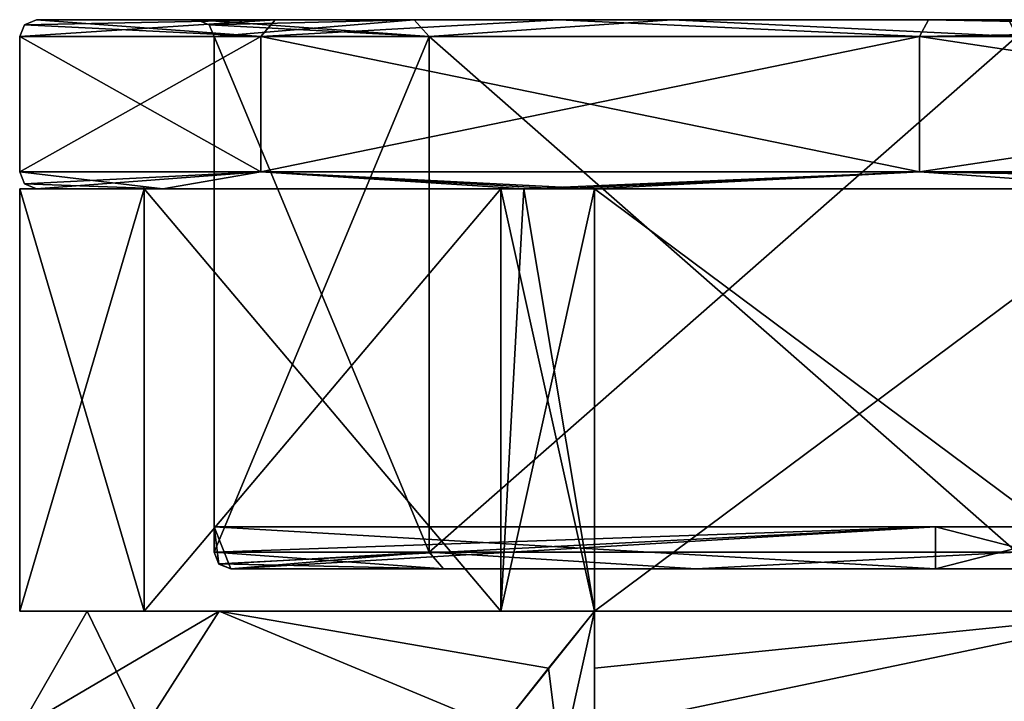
# Model space of a CAD drawing. Header units: millimetres. Extents: x -52 to 107, y -6 to 112.
# Tile 198 of 256: x -24 to -13, y 104 to 112. Entities that reach past the tile are written whole.
import ezdxf

# ---------------------------------------------------------------- set-up
doc = ezdxf.new("R2010")
doc.units = ezdxf.units.MM
doc.header["$LTSCALE"] = 65.185185
for name, color, linetype in [('1110', 7, 'CONTINUOUS'), ('1111', 7, 'CONTINUOUS'), ('1112', 7, 'CONTINUOUS'), ('1113', 7, 'CONTINUOUS'), ('2327', 7, 'CONTINUOUS'), ('2328', 7, 'CONTINUOUS'), ('2329', 7, 'CONTINUOUS'), ('2330', 7, 'CONTINUOUS'), ('2331', 7, 'CONTINUOUS'), ('2337', 7, 'CONTINUOUS'), ('2338', 7, 'CONTINUOUS'), ('2339', 7, 'CONTINUOUS'), ('2340', 7, 'CONTINUOUS'), ('2354', 7, 'CONTINUOUS'), ('2355', 7, 'CONTINUOUS'), ('2361', 7, 'CONTINUOUS'), ('2362', 7, 'CONTINUOUS'), ('2363', 7, 'CONTINUOUS'), ('2369', 7, 'CONTINUOUS'), ('2370', 7, 'CONTINUOUS'), ('2371', 7, 'CONTINUOUS'), ('2377', 7, 'CONTINUOUS'), ('2378', 7, 'CONTINUOUS'), ('2379', 7, 'CONTINUOUS'), ('2385', 7, 'CONTINUOUS'), ('2459', 7, 'CONTINUOUS'), ('2464', 7, 'CONTINUOUS'), ('2472', 7, 'CONTINUOUS'), ('2473', 7, 'CONTINUOUS'), ('2992', 7, 'CONTINUOUS'), ('2993', 7, 'CONTINUOUS'), ('3001', 7, 'CONTINUOUS'), ('3008', 7, 'CONTINUOUS'), ('3015', 7, 'CONTINUOUS'), ('3090', 7, 'CONTINUOUS'), ('3098', 7, 'CONTINUOUS'), ('3167', 7, 'CONTINUOUS'), ('3168', 7, 'CONTINUOUS'), ('3173', 7, 'CONTINUOUS'), ('3174', 7, 'CONTINUOUS'), ('3191', 7, 'CONTINUOUS'), ('3192', 7, 'CONTINUOUS'), ('3197', 7, 'CONTINUOUS'), ('3198', 7, 'CONTINUOUS'), ('3237', 7, 'CONTINUOUS'), ('3238', 7, 'CONTINUOUS'), ('3240', 7, 'CONTINUOUS'), ('3241', 7, 'CONTINUOUS'), ('3466', 7, 'CONTINUOUS'), ('3482', 7, 'CONTINUOUS'), ('3485', 7, 'CONTINUOUS'), ('3497', 7, 'CONTINUOUS'), ('475', 7, 'CONTINUOUS')]:
    doc.layers.add(name, color=color, linetype=linetype)

msp = doc.modelspace()

# ---------------------------------------------------------------- linework, layer by layer
at = {"layer": '1110', "color": 7, "linetype": 'CONTINUOUS', "true_color": 0xe0f2ff}
for points in [[(-10.787, 103.365, -43.825), (-17.496, 103.365, -39.606), (-10.845, 104.751, -42.939), (-10.787, 103.365, -43.825)], [(-10.845, 104.751, -42.939), (-17.496, 103.365, -39.606), (-17.496, 104.077, -39.041), (-10.845, 104.751, -42.939)], [(-17.496, 104.751, -38.496), (-10.845, 104.751, -42.939), (-17.496, 104.077, -39.041), (-17.496, 104.751, -38.496)]]:
    msp.add_3dface(points, dxfattribs=at)
at = {"layer": '1111', "color": 7, "linetype": 'CONTINUOUS', "true_color": 0xe0f2ff}
for points in [[(-10.845, 104.751, -42.939), (-17.496, 104.751, -38.496), (-10.787, 104.751, -43.825), (-10.845, 104.751, -42.939)], [(-10.787, 104.751, -43.825), (-17.496, 104.751, -38.496), (-17.496, 104.751, -39.606), (-10.787, 104.751, -43.825)]]:
    msp.add_3dface(points, dxfattribs=at)
at = {"layer": '1112', "color": 7, "linetype": 'CONTINUOUS', "true_color": 0xe0f2ff}
for points in [[(-23.5, 104.751, -24), (-24.3, 103.365, -24), (-24.3, 103.365, 24), (-23.5, 104.751, -24)], [(-23.5, 104.751, 24), (-23.5, 104.751, -24), (-24.3, 103.365, 24), (-23.5, 104.751, 24)]]:
    msp.add_3dface(points, dxfattribs=at)
at = {"layer": '1113', "color": 7, "linetype": 'CONTINUOUS', "true_color": 0xe0f2ff}
for points in [[(-23.5, 104.751, 24), (-24.3, 103.365, 24), (-22.826, 103.365, 31.787), (-23.5, 104.751, 24)], [(-23.5, 104.751, 24), (-22.826, 103.365, 31.787), (-21.94, 104.751, 31.845), (-23.5, 104.751, 24)], [(-22.826, 103.365, 31.787), (-18.607, 103.365, 38.496), (-21.94, 104.751, 31.845), (-22.826, 103.365, 31.787)], [(-21.94, 104.751, 31.845), (-18.607, 103.365, 38.496), (-18.041, 104.077, 38.496), (-21.94, 104.751, 31.845)], [(-17.496, 104.751, 38.496), (-21.94, 104.751, 31.845), (-18.041, 104.077, 38.496), (-17.496, 104.751, 38.496)]]:
    msp.add_3dface(points, dxfattribs=at)
at = {"layer": '2327', "color": 7, "linetype": 'CONTINUOUS', "true_color": 0xa80407}
for points in [[(-24.1, 111.751, -24), (-24.1, 111.751, 24), (-22.2, 111.751, 24), (-24.1, 111.751, -24)], [(-24.1, 111.751, 24), (-21.276, 111.751, 34.546), (-22.2, 111.751, 24), (-24.1, 111.751, 24)], [(-21.276, 111.751, -34.545), (-24.1, 111.751, -24), (-22.2, 111.751, -24), (-21.276, 111.751, -34.545)], [(-22.2, 111.751, -24), (-24.1, 111.751, -24), (-22.2, 111.751, 24), (-22.2, 111.751, -24)], [(-21.276, 111.751, -34.545), (-22.2, 111.751, -24), (-19.631, 111.751, -33.595), (-21.276, 111.751, -34.545)], [(-22.2, 111.751, 24), (-21.276, 111.751, 34.546), (-19.631, 111.751, 33.596), (-22.2, 111.751, 24)], [(-17.92, 111.751, -38.92), (-21.276, 111.751, -34.545), (-19.631, 111.751, -33.595), (-17.92, 111.751, -38.92)], [(-21.276, 111.751, 34.546), (-17.92, 111.751, 38.92), (-19.631, 111.751, 33.596), (-21.276, 111.751, 34.546)], [(-16.577, 111.751, -37.576), (-17.92, 111.751, -38.92), (-19.631, 111.751, -33.595), (-16.577, 111.751, -37.576)], [(-19.631, 111.751, 33.596), (-17.92, 111.751, 38.92), (-16.577, 111.751, 37.577), (-19.631, 111.751, 33.596)], [(-13.546, 111.751, -42.276), (-17.92, 111.751, -38.92), (-16.577, 111.751, -37.576), (-13.546, 111.751, -42.276)], [(-17.92, 111.751, 38.92), (-13.546, 111.751, 42.276), (-16.577, 111.751, 37.577), (-17.92, 111.751, 38.92)], [(-12.596, 111.751, -40.63), (-13.546, 111.751, -42.276), (-16.577, 111.751, -37.576), (-12.596, 111.751, -40.63)], [(-16.577, 111.751, 37.577), (-13.546, 111.751, 42.276), (-12.596, 111.751, 40.63), (-16.577, 111.751, 37.577)], [(-3, 111.751, -45.1), (-13.546, 111.751, -42.276), (-3, 111.751, -43.2), (-3, 111.751, -45.1)], [(-3, 111.751, -43.2), (-13.546, 111.751, -42.276), (-12.596, 111.751, -40.63), (-3, 111.751, -43.2)], [(-13.546, 111.751, 42.276), (-3, 111.751, 45.1), (-12.596, 111.751, 40.63), (-13.546, 111.751, 42.276)]]:
    msp.add_3dface(points, dxfattribs=at)
at = {"layer": '2328', "color": 7, "linetype": 'CONTINUOUS', "true_color": 0xa80407}
for points in [[(-13.463, 105.251, 1), (-21.8, 105.251, 1), (-21.8, 105.251, 24), (-13.463, 105.251, 1)], [(-11.521, 105.251, 7.037), (-13.463, 105.251, 1), (-21.8, 105.251, 24), (-11.521, 105.251, 7.037)], [(-7.037, 105.251, 11.521), (-11.521, 105.251, 7.037), (-21.8, 105.251, 24), (-7.037, 105.251, 11.521)], [(-1, 105.251, 13.463), (-7.037, 105.251, 11.521), (-21.8, 105.251, 24), (-1, 105.251, 13.463)], [(-19.284, 105.251, 33.396), (-1, 105.251, 13.463), (-21.8, 105.251, 24), (-19.284, 105.251, 33.396)], [(-16.294, 105.251, 37.294), (-1, 105.251, 13.463), (-19.284, 105.251, 33.396), (-16.294, 105.251, 37.294)], [(-12.396, 105.251, 40.284), (-1, 105.251, 13.463), (-16.294, 105.251, 37.294), (-12.396, 105.251, 40.284)]]:
    msp.add_3dface(points, dxfattribs=at)
at = {"layer": '2329', "color": 7, "linetype": 'CONTINUOUS', "true_color": 0xa80407}
for points in [[(-19.455, 111.551, -33.5), (-22, 111.551, -24), (-19.455, 105.451, -33.5), (-19.455, 111.551, -33.5)], [(-19.455, 105.451, -33.5), (-22, 111.551, -24), (-22, 105.451, -24), (-19.455, 105.451, -33.5)], [(-12.5, 111.551, -40.454), (-19.455, 111.551, -33.5), (-12.5, 105.451, -40.454), (-12.5, 111.551, -40.454)], [(-12.5, 105.451, -40.454), (-19.455, 111.551, -33.5), (-19.455, 105.451, -33.5), (-12.5, 105.451, -40.454)]]:
    msp.add_3dface(points, dxfattribs=at)
at = {"layer": '2330', "color": 7, "linetype": 'CONTINUOUS', "true_color": 0xa80407}
for points in [[(-22, 105.451, -24), (-22, 111.551, -24), (-22, 111.551, 24), (-22, 105.451, -24)], [(-22, 105.751, -1), (-22, 105.451, -24), (-22, 111.551, 24), (-22, 105.751, -1)], [(-22, 105.751, 1), (-22, 105.751, -1), (-22, 111.551, 24), (-22, 105.751, 1)], [(-22, 105.451, 1), (-22, 105.751, 1), (-22, 111.551, 24), (-22, 105.451, 1)], [(-22, 105.451, 24), (-22, 105.451, 1), (-22, 111.551, 24), (-22, 105.451, 24)], [(-22, 105.451, -1), (-22, 105.451, -24), (-22, 105.751, -1), (-22, 105.451, -1)]]:
    msp.add_3dface(points, dxfattribs=at)
at = {"layer": '2331', "color": 7, "linetype": 'CONTINUOUS', "true_color": 0xa80407}
for points in [[(-22, 105.451, 24), (-22, 111.551, 24), (-19.455, 111.551, 33.5), (-22, 105.451, 24)], [(-22, 105.451, 24), (-19.455, 111.551, 33.5), (-19.455, 105.451, 33.5), (-22, 105.451, 24)], [(-19.455, 111.551, 33.5), (-12.5, 111.551, 40.455), (-19.455, 105.451, 33.5), (-19.455, 111.551, 33.5)], [(-19.455, 105.451, 33.5), (-12.5, 111.551, 40.455), (-12.5, 105.451, 40.455), (-19.455, 105.451, 33.5)]]:
    msp.add_3dface(points, dxfattribs=at)
at = {"layer": '2337', "color": 7, "linetype": 'CONTINUOUS', "true_color": 0xa80407}
for points in [[(-18.333, 109.751, 38.496), (-17.496, 109.751, 38.496), (-17.496, 109.751, 39.333), (-18.333, 109.751, 38.496)], [(-17.92, 109.751, 38.92), (-18.333, 109.751, 38.496), (-17.496, 109.751, 39.333), (-17.92, 109.751, 38.92)]]:
    msp.add_3dface(points, dxfattribs=at)
at = {"layer": '2338', "color": 7, "linetype": 'CONTINUOUS', "true_color": 0xa80407}
for points in [[(-24.3, 111.551, -24), (-21.447, 111.551, -34.65), (-24.3, 109.951, -24), (-24.3, 111.551, -24)], [(-24.3, 109.951, -24), (-21.447, 111.551, -34.65), (-21.447, 109.951, -34.65), (-24.3, 109.951, -24)], [(-21.447, 111.551, -34.65), (-13.65, 111.551, -42.446), (-21.447, 109.951, -34.65), (-21.447, 111.551, -34.65)], [(-21.447, 109.951, -34.65), (-13.65, 111.551, -42.446), (-13.65, 109.951, -42.446), (-21.447, 109.951, -34.65)], [(-13.65, 111.551, -42.446), (-3, 111.551, -45.3), (-13.65, 109.951, -42.446), (-13.65, 111.551, -42.446)], [(-13.65, 109.951, -42.446), (-3, 111.551, -45.3), (-3, 109.951, -45.3), (-13.65, 109.951, -42.446)]]:
    msp.add_3dface(points, dxfattribs=at)
at = {"layer": '2339', "color": 7, "linetype": 'CONTINUOUS', "true_color": 0xa80407}
for points in [[(-24.3, 111.551, -24), (-24.3, 109.951, -24), (-24.3, 109.951, 24), (-24.3, 111.551, -24)], [(-24.3, 111.551, 24), (-24.3, 111.551, -24), (-24.3, 109.951, 24), (-24.3, 111.551, 24)]]:
    msp.add_3dface(points, dxfattribs=at)
at = {"layer": '2340', "color": 7, "linetype": 'CONTINUOUS', "true_color": 0xa80407}
for points in [[(-24.3, 111.551, 24), (-24.3, 109.951, 24), (-21.447, 109.951, 34.65), (-24.3, 111.551, 24)], [(-21.447, 111.551, 34.65), (-24.3, 111.551, 24), (-21.447, 109.951, 34.65), (-21.447, 111.551, 34.65)], [(-13.65, 111.551, 42.447), (-21.447, 111.551, 34.65), (-13.65, 109.951, 42.447), (-13.65, 111.551, 42.447)], [(-13.65, 109.951, 42.447), (-21.447, 111.551, 34.65), (-21.447, 109.951, 34.65), (-13.65, 109.951, 42.447)], [(-3, 111.551, 45.3), (-13.65, 111.551, 42.447), (-3, 109.951, 45.3), (-3, 111.551, 45.3)], [(-3, 109.951, 45.3), (-13.65, 111.551, 42.447), (-13.65, 109.951, 42.447), (-3, 109.951, 45.3)]]:
    msp.add_3dface(points, dxfattribs=at)
at = {"layer": '2354', "color": 7, "linetype": 'CONTINUOUS', "true_color": 0xa80407}
for points in [[(-22, 105.451, 1), (-22, 105.451, 24), (-21.942, 105.309, 24), (-22, 105.451, 1)], [(-22, 105.451, 1), (-21.942, 105.309, 24), (-21.942, 105.31, 1), (-22, 105.451, 1)], [(-21.8, 105.251, 24), (-21.8, 105.251, 1), (-21.942, 105.31, 1), (-21.8, 105.251, 24)], [(-21.942, 105.309, 24), (-21.8, 105.251, 24), (-21.942, 105.31, 1), (-21.942, 105.309, 24)]]:
    msp.add_3dface(points, dxfattribs=at)
at = {"layer": '2355', "color": 7, "linetype": 'CONTINUOUS', "true_color": 0xa80407}
for points in [[(-22, 105.451, 24), (-19.455, 105.451, 33.5), (-21.942, 105.309, 24), (-22, 105.451, 24)], [(-19.455, 105.451, 33.5), (-21.8, 105.251, 24), (-21.942, 105.309, 24), (-19.455, 105.451, 33.5)], [(-19.284, 105.251, 33.396), (-21.8, 105.251, 24), (-19.455, 105.451, 33.5), (-19.284, 105.251, 33.396)], [(-16.294, 105.251, 37.294), (-19.284, 105.251, 33.396), (-19.455, 105.451, 33.5), (-16.294, 105.251, 37.294)], [(-16.294, 105.251, 37.294), (-19.455, 105.451, 33.5), (-12.5, 105.451, 40.455), (-16.294, 105.251, 37.294)], [(-12.396, 105.251, 40.284), (-16.294, 105.251, 37.294), (-12.5, 105.451, 40.455), (-12.396, 105.251, 40.284)]]:
    msp.add_3dface(points, dxfattribs=at)
at = {"layer": '2361', "color": 7, "linetype": 'CONTINUOUS', "true_color": 0xa80407}
for points in [[(-19.455, 105.451, -33.5), (-22, 105.451, -24), (-19.284, 105.251, -33.395), (-19.455, 105.451, -33.5)], [(-22, 105.451, -24), (-21.942, 105.31, -24), (-19.284, 105.251, -33.395), (-22, 105.451, -24)], [(-12.5, 105.451, -40.454), (-19.455, 105.451, -33.5), (-16.294, 105.251, -37.293), (-12.5, 105.451, -40.454)], [(-16.294, 105.251, -37.293), (-19.455, 105.451, -33.5), (-19.284, 105.251, -33.395), (-16.294, 105.251, -37.293)], [(-12.396, 105.251, -40.284), (-12.5, 105.451, -40.454), (-16.294, 105.251, -37.293), (-12.396, 105.251, -40.284)], [(-21.942, 105.31, -24), (-21.8, 105.251, -24), (-19.284, 105.251, -33.395), (-21.942, 105.31, -24)]]:
    msp.add_3dface(points, dxfattribs=at)
at = {"layer": '2362', "color": 7, "linetype": 'CONTINUOUS', "true_color": 0xa80407}
for points in [[(-22.2, 111.751, -24), (-22.2, 111.751, 24), (-22.059, 111.692, 24), (-22.2, 111.751, -24)], [(-22.059, 111.692, -24), (-22.2, 111.751, -24), (-22.059, 111.692, 24), (-22.059, 111.692, -24)], [(-22, 111.551, 24), (-22, 111.551, -24), (-22.059, 111.692, -24), (-22, 111.551, 24)], [(-22, 111.551, 24), (-22.059, 111.692, -24), (-22.059, 111.692, 24), (-22, 111.551, 24)]]:
    msp.add_3dface(points, dxfattribs=at)
at = {"layer": '2363', "color": 7, "linetype": 'CONTINUOUS', "true_color": 0xa80407}
for points in [[(-22.2, 111.751, 24), (-19.631, 111.751, 33.596), (-22.059, 111.692, 24), (-22.2, 111.751, 24)], [(-19.631, 111.751, 33.596), (-22, 111.551, 24), (-22.059, 111.692, 24), (-19.631, 111.751, 33.596)], [(-22, 111.551, 24), (-19.631, 111.751, 33.596), (-19.455, 111.551, 33.5), (-22, 111.551, 24)], [(-19.631, 111.751, 33.596), (-16.577, 111.751, 37.577), (-19.455, 111.551, 33.5), (-19.631, 111.751, 33.596)], [(-16.577, 111.751, 37.577), (-12.5, 111.551, 40.455), (-19.455, 111.551, 33.5), (-16.577, 111.751, 37.577)], [(-16.577, 111.751, 37.577), (-12.596, 111.751, 40.63), (-12.5, 111.551, 40.455), (-16.577, 111.751, 37.577)]]:
    msp.add_3dface(points, dxfattribs=at)
at = {"layer": '2369', "color": 7, "linetype": 'CONTINUOUS', "true_color": 0xa80407}
for points in [[(-19.631, 111.751, -33.595), (-22.2, 111.751, -24), (-19.455, 111.551, -33.5), (-19.631, 111.751, -33.595)], [(-19.455, 111.551, -33.5), (-22.2, 111.751, -24), (-22.059, 111.692, -24), (-19.455, 111.551, -33.5)], [(-16.577, 111.751, -37.576), (-19.631, 111.751, -33.595), (-19.455, 111.551, -33.5), (-16.577, 111.751, -37.576)], [(-16.577, 111.751, -37.576), (-19.455, 111.551, -33.5), (-12.5, 111.551, -40.454), (-16.577, 111.751, -37.576)], [(-12.596, 111.751, -40.63), (-16.577, 111.751, -37.576), (-12.5, 111.551, -40.454), (-12.596, 111.751, -40.63)], [(-22, 111.551, -24), (-19.455, 111.551, -33.5), (-22.059, 111.692, -24), (-22, 111.551, -24)]]:
    msp.add_3dface(points, dxfattribs=at)
at = {"layer": '2370', "color": 7, "linetype": 'CONTINUOUS', "true_color": 0xa80407}
for points in [[(-24.1, 111.751, 24), (-24.1, 111.751, -24), (-24.242, 111.692, -24), (-24.1, 111.751, 24)], [(-24.242, 111.692, 24), (-24.1, 111.751, 24), (-24.242, 111.692, -24), (-24.242, 111.692, 24)], [(-24.3, 111.551, -24), (-24.3, 111.551, 24), (-24.242, 111.692, 24), (-24.3, 111.551, -24)], [(-24.3, 111.551, -24), (-24.242, 111.692, 24), (-24.242, 111.692, -24), (-24.3, 111.551, -24)]]:
    msp.add_3dface(points, dxfattribs=at)
at = {"layer": '2371', "color": 7, "linetype": 'CONTINUOUS', "true_color": 0xa80407}
for points in [[(-21.276, 111.751, -34.545), (-21.447, 111.551, -34.65), (-24.3, 111.551, -24), (-21.276, 111.751, -34.545)], [(-21.276, 111.751, -34.545), (-24.3, 111.551, -24), (-24.242, 111.692, -24), (-21.276, 111.751, -34.545)], [(-24.1, 111.751, -24), (-21.276, 111.751, -34.545), (-24.242, 111.692, -24), (-24.1, 111.751, -24)], [(-21.276, 111.751, -34.545), (-17.92, 111.751, -38.92), (-21.447, 111.551, -34.65), (-21.276, 111.751, -34.545)], [(-17.92, 111.751, -38.92), (-13.65, 111.551, -42.446), (-21.447, 111.551, -34.65), (-17.92, 111.751, -38.92)], [(-17.92, 111.751, -38.92), (-13.546, 111.751, -42.276), (-13.65, 111.551, -42.446), (-17.92, 111.751, -38.92)], [(-13.546, 111.751, -42.276), (-3, 111.751, -45.1), (-13.65, 111.551, -42.446), (-13.546, 111.751, -42.276)], [(-13.65, 111.551, -42.446), (-3, 111.751, -45.1), (-3, 111.693, -45.241), (-13.65, 111.551, -42.446)], [(-3, 111.551, -45.3), (-13.65, 111.551, -42.446), (-3, 111.693, -45.241), (-3, 111.551, -45.3)]]:
    msp.add_3dface(points, dxfattribs=at)
at = {"layer": '2377', "color": 7, "linetype": 'CONTINUOUS', "true_color": 0xa80407}
for points in [[(-21.447, 111.551, 34.65), (-24.1, 111.751, 24), (-24.242, 111.692, 24), (-21.447, 111.551, 34.65)], [(-21.276, 111.751, 34.546), (-24.1, 111.751, 24), (-21.447, 111.551, 34.65), (-21.276, 111.751, 34.546)], [(-17.92, 111.751, 38.92), (-21.276, 111.751, 34.546), (-21.447, 111.551, 34.65), (-17.92, 111.751, 38.92)], [(-17.92, 111.751, 38.92), (-21.447, 111.551, 34.65), (-13.65, 111.551, 42.447), (-17.92, 111.751, 38.92)], [(-13.546, 111.751, 42.276), (-17.92, 111.751, 38.92), (-13.65, 111.551, 42.447), (-13.546, 111.751, 42.276)], [(-13.546, 111.751, 42.276), (-13.65, 111.551, 42.447), (-3, 111.551, 45.3), (-13.546, 111.751, 42.276)], [(-3, 111.751, 45.1), (-13.546, 111.751, 42.276), (-3, 111.692, 45.242), (-3, 111.751, 45.1)], [(-13.546, 111.751, 42.276), (-3, 111.551, 45.3), (-3, 111.692, 45.242), (-13.546, 111.751, 42.276)], [(-24.3, 111.551, 24), (-21.447, 111.551, 34.65), (-24.242, 111.692, 24), (-24.3, 111.551, 24)]]:
    msp.add_3dface(points, dxfattribs=at)
at = {"layer": '2378', "color": 7, "linetype": 'CONTINUOUS', "true_color": 0xa80407}
for points in [[(-24.3, 109.951, 24), (-24.3, 109.951, -24), (-24.242, 109.81, -24), (-24.3, 109.951, 24)], [(-24.3, 109.951, 24), (-24.242, 109.81, -24), (-24.242, 109.809, 24), (-24.3, 109.951, 24)], [(-24.242, 109.81, -24), (-24.1, 109.751, -24), (-24.242, 109.809, 24), (-24.242, 109.81, -24)], [(-24.1, 109.751, -24), (-24.1, 109.751, 24), (-24.242, 109.809, 24), (-24.1, 109.751, -24)]]:
    msp.add_3dface(points, dxfattribs=at)
at = {"layer": '2379', "color": 7, "linetype": 'CONTINUOUS', "true_color": 0xa80407}
for points in [[(-24.3, 109.951, 24), (-22.605, 109.751, 31.801), (-21.447, 109.951, 34.65), (-24.3, 109.951, 24)], [(-22.605, 109.751, 31.801), (-24.3, 109.951, 24), (-24.242, 109.809, 24), (-22.605, 109.751, 31.801)], [(-22.605, 109.751, 31.801), (-18.333, 109.751, 38.496), (-21.447, 109.951, 34.65), (-22.605, 109.751, 31.801)], [(-18.333, 109.751, 38.496), (-17.92, 109.751, 38.92), (-21.447, 109.951, 34.65), (-18.333, 109.751, 38.496)], [(-17.92, 109.751, 38.92), (-17.496, 109.751, 39.333), (-21.447, 109.951, 34.65), (-17.92, 109.751, 38.92)], [(-17.496, 109.751, 39.333), (-13.65, 109.951, 42.447), (-21.447, 109.951, 34.65), (-17.496, 109.751, 39.333)], [(-13.65, 109.951, 42.447), (-17.496, 109.751, 39.333), (-10.801, 109.751, 43.605), (-13.65, 109.951, 42.447)], [(-3, 109.951, 45.3), (-13.65, 109.951, 42.447), (-3, 109.81, 45.242), (-3, 109.951, 45.3)], [(-3, 109.81, 45.242), (-13.65, 109.951, 42.447), (-3, 109.751, 45.1), (-3, 109.81, 45.242)], [(-3, 109.751, 45.1), (-13.65, 109.951, 42.447), (-10.801, 109.751, 43.605), (-3, 109.751, 45.1)], [(-24.1, 109.751, 24), (-22.605, 109.751, 31.801), (-24.242, 109.809, 24), (-24.1, 109.751, 24)]]:
    msp.add_3dface(points, dxfattribs=at)
at = {"layer": '2385', "color": 7, "linetype": 'CONTINUOUS', "true_color": 0xa80407}
for points in [[(-24.3, 109.951, -24), (-21.447, 109.951, -34.65), (-24.242, 109.81, -24), (-24.3, 109.951, -24)], [(-21.447, 109.951, -34.65), (-24.1, 109.751, -24), (-24.242, 109.81, -24), (-21.447, 109.951, -34.65)], [(-22.605, 109.751, -31.8), (-24.1, 109.751, -24), (-21.447, 109.951, -34.65), (-22.605, 109.751, -31.8)], [(-18.333, 109.751, -38.495), (-22.605, 109.751, -31.8), (-21.447, 109.951, -34.65), (-18.333, 109.751, -38.495)], [(-18.333, 109.751, -38.495), (-21.447, 109.951, -34.65), (-13.65, 109.951, -42.446), (-18.333, 109.751, -38.495)], [(-18.333, 109.751, -38.495), (-13.65, 109.951, -42.446), (-17.92, 109.751, -38.92), (-18.333, 109.751, -38.495)], [(-17.92, 109.751, -38.92), (-13.65, 109.951, -42.446), (-17.496, 109.751, -39.332), (-17.92, 109.751, -38.92)], [(-17.496, 109.751, -39.332), (-13.65, 109.951, -42.446), (-10.801, 109.751, -43.605), (-17.496, 109.751, -39.332)], [(-13.65, 109.951, -42.446), (-3, 109.951, -45.3), (-10.801, 109.751, -43.605), (-13.65, 109.951, -42.446)]]:
    msp.add_3dface(points, dxfattribs=at)
at = {"layer": '2459', "color": 7, "linetype": 'CONTINUOUS', "true_color": 0x141a1c}
for points in [[(-22, 105.751, -1), (-22, 105.751, 1), (-13.463, 105.751, 1), (-22, 105.751, -1)], [(-22, 105.751, -1), (-13.463, 105.751, 1), (-13.463, 105.751, -1), (-22, 105.751, -1)], [(-13.463, 105.751, 1), (-11.521, 105.751, 7.037), (-13.463, 105.751, -1), (-13.463, 105.751, 1)], [(-13.463, 105.751, -1), (-11.521, 105.751, 7.037), (-12.5, 105.751, 0), (-13.463, 105.751, -1)], [(-11.521, 105.751, -7.037), (-13.463, 105.751, -1), (-12.5, 105.751, 0), (-11.521, 105.751, -7.037)]]:
    msp.add_3dface(points, dxfattribs=at)
at = {"layer": '2464', "color": 7, "linetype": 'CONTINUOUS', "true_color": 0x141a1c}
for points in [[(-13.463, 105.251, 1), (-11.521, 105.251, 7.037), (-13.463, 105.751, 1), (-13.463, 105.251, 1)], [(-11.521, 105.251, 7.037), (-11.521, 105.751, 7.037), (-13.463, 105.751, 1), (-11.521, 105.251, 7.037)]]:
    msp.add_3dface(points, dxfattribs=at)
at = {"layer": '2472', "color": 7, "linetype": 'CONTINUOUS', "true_color": 0x141a1c}
for points in [[(-22, 105.451, -1), (-22, 105.751, -1), (-13.463, 105.751, -1), (-22, 105.451, -1)], [(-22, 105.451, -1), (-13.463, 105.751, -1), (-21.942, 105.31, -1), (-22, 105.451, -1)], [(-13.463, 105.751, -1), (-21.8, 105.251, -1), (-21.942, 105.31, -1), (-13.463, 105.751, -1)], [(-21.8, 105.251, -1), (-13.463, 105.751, -1), (-13.463, 105.251, -1), (-21.8, 105.251, -1)]]:
    msp.add_3dface(points, dxfattribs=at)
at = {"layer": '2473', "color": 7, "linetype": 'CONTINUOUS', "true_color": 0x141a1c}
for points in [[(-21.8, 105.251, 1), (-13.463, 105.251, 1), (-22, 105.751, 1), (-21.8, 105.251, 1)], [(-21.8, 105.251, 1), (-22, 105.751, 1), (-21.942, 105.31, 1), (-21.8, 105.251, 1)], [(-22, 105.751, 1), (-13.463, 105.251, 1), (-13.463, 105.751, 1), (-22, 105.751, 1)], [(-22, 105.751, 1), (-22, 105.451, 1), (-21.942, 105.31, 1), (-22, 105.751, 1)]]:
    msp.add_3dface(points, dxfattribs=at)
at = {"layer": '2992', "color": 7, "linetype": 'CONTINUOUS', "true_color": 0xe0f2ff}
for points in [[(-10.801, 109.751, 43.605), (-17.496, 109.751, 39.333), (-10.787, 109.751, 43.826), (-10.801, 109.751, 43.605)], [(-10.787, 109.751, 43.826), (-17.496, 109.751, 39.333), (-17.496, 109.751, 39.607), (-10.787, 109.751, 43.826)]]:
    msp.add_3dface(points, dxfattribs=at)
at = {"layer": '2993', "color": 7, "linetype": 'CONTINUOUS', "true_color": 0xe0f2ff}
for points in [[(-17.496, 109.751, -39.332), (-10.801, 109.751, -43.605), (-17.496, 109.751, -39.606), (-17.496, 109.751, -39.332)], [(-17.496, 109.751, -39.606), (-10.801, 109.751, -43.605), (-10.787, 109.751, -43.825), (-17.496, 109.751, -39.606)]]:
    msp.add_3dface(points, dxfattribs=at)
at = {"layer": '3001', "color": 7, "linetype": 'CONTINUOUS', "true_color": 0xe0f2ff}
for points in [[(-24.3, 109.751, 24), (-24.3, 109.751, -24), (-24.3, 104.751, 24), (-24.3, 109.751, 24)], [(-24.3, 109.751, -24), (-24.3, 104.751, -24), (-24.3, 104.751, 24), (-24.3, 109.751, -24)]]:
    msp.add_3dface(points, dxfattribs=at)
at = {"layer": '3008', "color": 7, "linetype": 'CONTINUOUS', "true_color": 0xe0f2ff}
for points in [[(-22.826, 109.751, 31.787), (-24.3, 109.751, 24), (-22.826, 104.751, 31.787), (-22.826, 109.751, 31.787)], [(-24.3, 109.751, 24), (-24.3, 104.751, 24), (-22.826, 104.751, 31.787), (-24.3, 109.751, 24)], [(-18.607, 109.751, 38.496), (-22.826, 109.751, 31.787), (-18.607, 104.751, 38.496), (-18.607, 109.751, 38.496)], [(-18.607, 104.751, 38.496), (-22.826, 109.751, 31.787), (-22.826, 104.751, 31.787), (-18.607, 104.751, 38.496)]]:
    msp.add_3dface(points, dxfattribs=at)
at = {"layer": '3015', "color": 7, "linetype": 'CONTINUOUS', "true_color": 0xe0f2ff}
for points in [[(-10.787, 109.751, 43.826), (-17.496, 109.751, 39.607), (-10.787, 104.751, 43.826), (-10.787, 109.751, 43.826)], [(-10.787, 104.751, 43.826), (-17.496, 109.751, 39.607), (-17.496, 104.751, 39.607), (-10.787, 104.751, 43.826)]]:
    msp.add_3dface(points, dxfattribs=at)
at = {"layer": '3090', "color": 7, "linetype": 'CONTINUOUS', "true_color": 0xe0f2ff}
for points in [[(-10.787, 104.751, -43.825), (-17.496, 104.751, -39.606), (-10.787, 109.751, -43.825), (-10.787, 104.751, -43.825)], [(-17.496, 104.751, -39.606), (-17.496, 109.751, -39.606), (-10.787, 109.751, -43.825), (-17.496, 104.751, -39.606)]]:
    msp.add_3dface(points, dxfattribs=at)
at = {"layer": '3098', "color": 7, "linetype": 'CONTINUOUS', "true_color": 0xe0f2ff}
for points in [[(-24.3, 109.751, -24), (-22.826, 109.751, -31.787), (-24.3, 104.751, -24), (-24.3, 109.751, -24)], [(-24.3, 104.751, -24), (-22.826, 109.751, -31.787), (-22.826, 104.751, -31.787), (-24.3, 104.751, -24)], [(-22.826, 109.751, -31.787), (-18.607, 109.751, -38.495), (-22.826, 104.751, -31.787), (-22.826, 109.751, -31.787)], [(-22.826, 104.751, -31.787), (-18.607, 109.751, -38.495), (-18.607, 104.751, -38.496), (-22.826, 104.751, -31.787)]]:
    msp.add_3dface(points, dxfattribs=at)
at = {"layer": '3167', "color": 7, "linetype": 'CONTINUOUS', "true_color": 0xe0f2ff}
for points in [[(-17.496, 99.751, -39.606), (-17.496, 99.751, -38.496), (-17.496, 104.751, -38.496), (-17.496, 99.751, -39.606)], [(-17.496, 103.365, -39.606), (-17.496, 99.751, -39.606), (-17.496, 104.751, -38.496), (-17.496, 103.365, -39.606)], [(-17.496, 103.365, -39.606), (-17.496, 104.751, -38.496), (-17.496, 104.077, -39.041), (-17.496, 103.365, -39.606)]]:
    msp.add_3dface(points, dxfattribs=at)
at = {"layer": '3168', "color": 7, "linetype": 'CONTINUOUS', "true_color": 0xe0f2ff}
for points in [[(-17.496, 104.751, -39.606), (-17.496, 104.751, -38.496), (-17.496, 109.751, -38.495), (-17.496, 104.751, -39.606)], [(-17.496, 104.751, -39.606), (-17.496, 109.751, -39.332), (-17.496, 109.751, -39.606), (-17.496, 104.751, -39.606)], [(-17.496, 109.751, -39.332), (-17.496, 104.751, -39.606), (-17.496, 109.751, -38.495), (-17.496, 109.751, -39.332)]]:
    msp.add_3dface(points, dxfattribs=at)
at = {"layer": '3173', "color": 7, "linetype": 'CONTINUOUS', "true_color": 0xe0f2ff}
for points in [[(-17.496, 104.751, -38.496), (-17.496, 99.751, -38.496), (-18.041, 104.077, -38.496), (-17.496, 104.751, -38.496)], [(-17.496, 99.751, -38.496), (-18.607, 103.365, -38.496), (-18.041, 104.077, -38.496), (-17.496, 99.751, -38.496)]]:
    msp.add_3dface(points, dxfattribs=at)
at = {"layer": '3174', "color": 7, "linetype": 'CONTINUOUS', "true_color": 0xe0f2ff}
for points in [[(-18.607, 109.751, -38.495), (-18.333, 109.751, -38.495), (-17.496, 104.751, -38.496), (-18.607, 109.751, -38.495)], [(-18.607, 109.751, -38.495), (-17.496, 104.751, -38.496), (-18.607, 104.751, -38.496), (-18.607, 109.751, -38.495)], [(-17.496, 104.751, -38.496), (-18.333, 109.751, -38.495), (-17.496, 109.751, -38.495), (-17.496, 104.751, -38.496)]]:
    msp.add_3dface(points, dxfattribs=at)
at = {"layer": '3191', "color": 7, "linetype": 'CONTINUOUS', "true_color": 0xe0f2ff}
for points in [[(-17.496, 99.751, 38.496), (-17.496, 104.751, 38.496), (-18.607, 99.751, 38.496), (-17.496, 99.751, 38.496)], [(-18.607, 103.365, 38.496), (-17.496, 104.751, 38.496), (-18.041, 104.077, 38.496), (-18.607, 103.365, 38.496)], [(-17.496, 104.751, 38.496), (-18.607, 103.365, 38.496), (-18.607, 99.751, 38.496), (-17.496, 104.751, 38.496)]]:
    msp.add_3dface(points, dxfattribs=at)
at = {"layer": '3192', "color": 7, "linetype": 'CONTINUOUS', "true_color": 0xe0f2ff}
for points in [[(-18.333, 109.751, 38.496), (-18.607, 109.751, 38.496), (-18.607, 104.751, 38.496), (-18.333, 109.751, 38.496)], [(-17.496, 109.751, 38.496), (-18.333, 109.751, 38.496), (-18.607, 104.751, 38.496), (-17.496, 109.751, 38.496)], [(-17.496, 104.751, 38.496), (-17.496, 109.751, 38.496), (-18.607, 104.751, 38.496), (-17.496, 104.751, 38.496)]]:
    msp.add_3dface(points, dxfattribs=at)
at = {"layer": '3197', "color": 7, "linetype": 'CONTINUOUS', "true_color": 0xe0f2ff}
for points in [[(-17.496, 104.751, 38.496), (-17.496, 99.751, 38.496), (-17.496, 104.077, 39.041), (-17.496, 104.751, 38.496)], [(-17.496, 99.751, 38.496), (-17.496, 103.365, 39.607), (-17.496, 104.077, 39.041), (-17.496, 99.751, 38.496)]]:
    msp.add_3dface(points, dxfattribs=at)
at = {"layer": '3198', "color": 7, "linetype": 'CONTINUOUS', "true_color": 0xe0f2ff}
for points in [[(-17.496, 109.751, 38.496), (-17.496, 104.751, 38.496), (-17.496, 109.751, 39.333), (-17.496, 109.751, 38.496)], [(-17.496, 109.751, 39.333), (-17.496, 104.751, 38.496), (-17.496, 109.751, 39.607), (-17.496, 109.751, 39.333)], [(-17.496, 109.751, 39.607), (-17.496, 104.751, 38.496), (-17.496, 104.751, 39.607), (-17.496, 109.751, 39.607)]]:
    msp.add_3dface(points, dxfattribs=at)
at = {"layer": '3237', "color": 7, "linetype": 'CONTINUOUS', "true_color": 0xe0f2ff}
for points in [[(-24.3, 103.365, -24), (-23.5, 104.751, -24), (-21.94, 104.751, -31.845), (-24.3, 103.365, -24)], [(-22.826, 103.365, -31.787), (-24.3, 103.365, -24), (-21.94, 104.751, -31.845), (-22.826, 103.365, -31.787)], [(-18.607, 103.365, -38.496), (-22.826, 103.365, -31.787), (-21.94, 104.751, -31.845), (-18.607, 103.365, -38.496)], [(-17.496, 104.751, -38.496), (-18.041, 104.077, -38.496), (-21.94, 104.751, -31.845), (-17.496, 104.751, -38.496)], [(-18.041, 104.077, -38.496), (-18.607, 103.365, -38.496), (-21.94, 104.751, -31.845), (-18.041, 104.077, -38.496)]]:
    msp.add_3dface(points, dxfattribs=at)
at = {"layer": '3238', "color": 7, "linetype": 'CONTINUOUS', "true_color": 0xe0f2ff}
for points in [[(-23.5, 104.751, -24), (-23.5, 104.751, 24), (-24.3, 104.751, -24), (-23.5, 104.751, -24)], [(-23.5, 104.751, -24), (-24.3, 104.751, -24), (-22.826, 104.751, -31.787), (-23.5, 104.751, -24)], [(-23.5, 104.751, 24), (-21.94, 104.751, 31.845), (-24.3, 104.751, 24), (-23.5, 104.751, 24)], [(-24.3, 104.751, -24), (-23.5, 104.751, 24), (-24.3, 104.751, 24), (-24.3, 104.751, -24)], [(-24.3, 104.751, 24), (-21.94, 104.751, 31.845), (-22.826, 104.751, 31.787), (-24.3, 104.751, 24)], [(-23.5, 104.751, -24), (-22.826, 104.751, -31.787), (-21.94, 104.751, -31.845), (-23.5, 104.751, -24)], [(-21.94, 104.751, 31.845), (-17.496, 104.751, 38.496), (-22.826, 104.751, 31.787), (-21.94, 104.751, 31.845)], [(-17.496, 104.751, 38.496), (-18.607, 104.751, 38.496), (-22.826, 104.751, 31.787), (-17.496, 104.751, 38.496)], [(-22.826, 104.751, -31.787), (-18.607, 104.751, -38.496), (-21.94, 104.751, -31.845), (-22.826, 104.751, -31.787)], [(-18.607, 104.751, -38.496), (-17.496, 104.751, -38.496), (-21.94, 104.751, -31.845), (-18.607, 104.751, -38.496)]]:
    msp.add_3dface(points, dxfattribs=at)
at = {"layer": '3240', "color": 7, "linetype": 'CONTINUOUS', "true_color": 0xe0f2ff}
for points in [[(-17.496, 104.751, 39.607), (-17.496, 104.751, 38.496), (-10.845, 104.751, 42.94), (-17.496, 104.751, 39.607)], [(-10.787, 104.751, 43.826), (-17.496, 104.751, 39.607), (-10.845, 104.751, 42.94), (-10.787, 104.751, 43.826)]]:
    msp.add_3dface(points, dxfattribs=at)
at = {"layer": '3241', "color": 7, "linetype": 'CONTINUOUS', "true_color": 0xe0f2ff}
for points in [[(-17.496, 104.751, 38.496), (-17.496, 104.077, 39.041), (-10.845, 104.751, 42.94), (-17.496, 104.751, 38.496)], [(-17.496, 103.365, 39.607), (-10.787, 103.365, 43.826), (-10.845, 104.751, 42.94), (-17.496, 103.365, 39.607)], [(-17.496, 104.077, 39.041), (-17.496, 103.365, 39.607), (-10.845, 104.751, 42.94), (-17.496, 104.077, 39.041)]]:
    msp.add_3dface(points, dxfattribs=at)
at = {"layer": '3466', "color": 7, "linetype": 'CONTINUOUS', "true_color": 0xa80407}
for points in [[(-21.8, 105.251, -24), (-1, 105.251, -42.8), (-19.284, 105.251, -33.395), (-21.8, 105.251, -24)], [(-1, 105.251, -42.8), (-21.8, 105.251, -24), (-1, 105.251, -13.463), (-1, 105.251, -42.8)], [(-21.8, 105.251, -24), (-21.8, 105.251, -1), (-7.037, 105.251, -11.521), (-21.8, 105.251, -24)], [(-1, 105.251, -13.463), (-21.8, 105.251, -24), (-7.037, 105.251, -11.521), (-1, 105.251, -13.463)], [(-21.8, 105.251, -1), (-13.463, 105.251, -1), (-11.521, 105.251, -7.037), (-21.8, 105.251, -1)], [(-7.037, 105.251, -11.521), (-21.8, 105.251, -1), (-11.521, 105.251, -7.037), (-7.037, 105.251, -11.521)], [(-1, 105.251, -42.8), (-16.294, 105.251, -37.293), (-19.284, 105.251, -33.395), (-1, 105.251, -42.8)], [(-1, 105.251, -42.8), (-12.396, 105.251, -40.284), (-16.294, 105.251, -37.293), (-1, 105.251, -42.8)]]:
    msp.add_3dface(points, dxfattribs=at)
at = {"layer": '3482', "color": 7, "linetype": 'CONTINUOUS', "true_color": 0xa80407}
for points in [[(-18.333, 109.751, -38.495), (-17.92, 109.751, -38.92), (-17.496, 109.751, -39.332), (-18.333, 109.751, -38.495)], [(-18.333, 109.751, -38.495), (-17.496, 109.751, -39.332), (-17.496, 109.751, -38.495), (-18.333, 109.751, -38.495)]]:
    msp.add_3dface(points, dxfattribs=at)
at = {"layer": '3485', "color": 7, "linetype": 'CONTINUOUS', "true_color": 0xa80407}
for points in [[(-22, 105.451, -24), (-22, 105.451, -1), (-21.942, 105.31, -1), (-22, 105.451, -24)], [(-21.942, 105.31, -24), (-22, 105.451, -24), (-21.942, 105.31, -1), (-21.942, 105.31, -24)], [(-21.8, 105.251, -24), (-21.942, 105.31, -24), (-21.8, 105.251, -1), (-21.8, 105.251, -24)], [(-21.8, 105.251, -1), (-21.942, 105.31, -24), (-21.942, 105.31, -1), (-21.8, 105.251, -1)]]:
    msp.add_3dface(points, dxfattribs=at)
at = {"layer": '3497', "color": 7, "linetype": 'CONTINUOUS', "true_color": 0xa80407}
for points in [[(-13.463, 105.751, -1), (-11.521, 105.751, -7.037), (-13.463, 105.251, -1), (-13.463, 105.751, -1)], [(-13.463, 105.251, -1), (-11.521, 105.751, -7.037), (-11.521, 105.251, -7.037), (-13.463, 105.251, -1)]]:
    msp.add_3dface(points, dxfattribs=at)
at = {"layer": '475', "color": 7, "linetype": 'CONTINUOUS', "true_color": 0xe0f2ff}
for points in [[(-22.826, 109.751, 31.787), (-24.1, 109.751, 24), (-24.3, 109.751, 24), (-22.826, 109.751, 31.787)], [(-24.3, 109.751, 24), (-24.1, 109.751, 24), (-24.1, 109.751, -24), (-24.3, 109.751, 24)], [(-24.3, 109.751, -24), (-24.3, 109.751, 24), (-24.1, 109.751, -24), (-24.3, 109.751, -24)], [(-22.826, 109.751, -31.787), (-24.3, 109.751, -24), (-22.605, 109.751, -31.8), (-22.826, 109.751, -31.787)], [(-22.605, 109.751, -31.8), (-24.3, 109.751, -24), (-24.1, 109.751, -24), (-22.605, 109.751, -31.8)], [(-22.605, 109.751, 31.801), (-24.1, 109.751, 24), (-22.826, 109.751, 31.787), (-22.605, 109.751, 31.801)], [(-18.607, 109.751, 38.496), (-22.605, 109.751, 31.801), (-22.826, 109.751, 31.787), (-18.607, 109.751, 38.496)], [(-18.607, 109.751, -38.495), (-22.826, 109.751, -31.787), (-18.333, 109.751, -38.495), (-18.607, 109.751, -38.495)], [(-18.333, 109.751, -38.495), (-22.826, 109.751, -31.787), (-22.605, 109.751, -31.8), (-18.333, 109.751, -38.495)], [(-18.333, 109.751, 38.496), (-22.605, 109.751, 31.801), (-18.607, 109.751, 38.496), (-18.333, 109.751, 38.496)]]:
    msp.add_3dface(points, dxfattribs=at)

doc.saveas('drawing.dxf')
